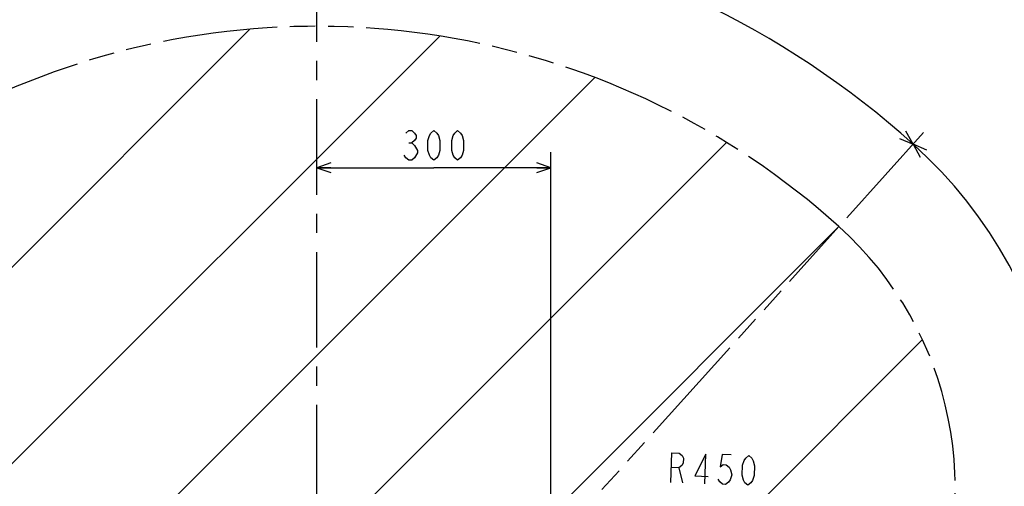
# Model space of a CAD drawing. Extents: x 0 to 594, y 0 to 420.
# Tile 40 of 104: x 134 to 260, y 220 to 280. Entities that reach past the tile are written whole.
import ezdxf

# ---------------------------------------------------------------- set-up
doc = ezdxf.new("R2010")
doc.units = 0
doc.header["$LTSCALE"] = 32.67
doc.linetypes.add('CENTER', pattern=[0.6, 0.375, -0.075, 0.075, -0.075])
doc.linetypes.add('PHANTOM', pattern=[0.8, 0.45, -0.05, 0.1, -0.05, 0.1, -0.05])
doc.layers.get('0').update_dxf_attribs({"linetype": 'CONTINUOUS'})
for name, color, linetype in [('AXIS', 7, 'CONTINUOUS'), ('CRV', 7, 'CONTINUOUS'), ('DRIV_DIM', 7, 'CONTINUOUS')]:
    doc.layers.add(name, color=color, linetype=linetype)
doc.styles.get("Standard").update_dxf_attribs({"font": 'txt', "width": 0.8})
doc.dimstyles.new('DIMSTYLE_1', dxfattribs={"dimtxt": 3.8, "dimasz": 1.8, "dimexe": 2, "dimexo": 1.5, "dimgap": 1.9, "dimtad": 1, "dimdec": 3, "dimlfac": 10, "dimtxsty": 'STANDARD', "dimblk": 'OPEN', "dimblk1": 'OPEN', "dimblk2": 'OPEN', "dimcen": 0.09, "dimazin": 2, "dimtp": 0.5, "dimtm": 0.5, "dimtfac": 1, "dimtdec": -1, "dimtofl": 0, "dimtmove": 0, "dimatfit": 3, "dimtolj": 1})
doc.dimstyles.new('DIMSTYLE_2', dxfattribs={"dimtxt": 3.8, "dimasz": 1.8, "dimexe": 2, "dimexo": 1.5, "dimgap": 0.95, "dimtad": 1, "dimdec": 3, "dimlfac": 10, "dimtxsty": 'STANDARD', "dimblk": 'OPEN', "dimblk1": 'OPEN', "dimblk2": 'OPEN', "dimcen": 0.09, "dimazin": 2, "dimtp": 0.001, "dimtm": 0.001, "dimtfac": 1, "dimtdec": 3, "dimtofl": 0, "dimtmove": 0, "dimatfit": 3, "dimtolj": 1})
doc.dimstyles.new('DIMSTYLE_4', dxfattribs={"dimtxt": 3.8, "dimasz": 1.8, "dimexe": 2, "dimexo": 1.5, "dimgap": 0.95, "dimtad": 1, "dimdec": 3, "dimlfac": 10, "dimtxsty": 'STANDARD', "dimblk": 'OPEN', "dimblk1": 'OPEN', "dimblk2": 'OPEN', "dimcen": 0.09, "dimazin": 2, "dimtp": 0.001, "dimtm": 0.001, "dimtfac": 1, "dimtdec": 3, "dimtofl": 0, "dimtmove": 0, "dimatfit": 3, "dimtolj": 1})

# ---------------------------------------------------------------- blocks, each defined once
blk = doc.blocks.new('*D0')
at = {"layer": 'DRIV_DIM', "color": 2, "linetype": 'CONTINUOUS'}
blk.add_line((239.53, 254.23), (249.38, 265.17), dxfattribs=at)
for points in [[(246.29, 264.42), (248.04, 263.69), (247.1, 265.34)], [(56.79, 180.61), (57.39, 178.8), (58.02, 180.6)]]:
    blk.add_lwpolyline(points, dxfattribs=at)
for start, end in [(48, 114), (114, 180)]:
    blk.add_arc((171.61, 178.8), 114.22, start, end, dxfattribs=at)
blk = doc.blocks.new('_OPEN')
at = {"color": 0, "linetype": 'BYBLOCK'}
for p, q in [((0, 0), (-1, 0.342)), ((-1, -0.342), (0, 0)), ((-1, 0), (0, 0))]:
    blk.add_line(p, q, dxfattribs=at)
blk = doc.blocks.new('*D2')
at = {"layer": 'DRIV_DIM', "color": 2, "linetype": 'CONTINUOUS'}
for p, q in [((239.53, 254.23), (249.38, 265.17)), ((201.4, 191.54), (193.6, 160.27))]:
    blk.add_line(p, q, dxfattribs=at)
for points in [[(249.78, 262.91), (248.04, 263.69), (248.94, 262.01)], [(195.98, 162.4), (194.09, 162.21), (195.7, 161.2)]]:
    blk.add_lwpolyline(points, dxfattribs=at)
for start, end in [(-28, 48), (256, 332)]:
    blk.add_arc((208.41, 219.68), 59.22, start, end, dxfattribs=at)
blk = doc.blocks.new('*D5')
at = {"layer": 'DRIV_DIM', "color": 2, "linetype": 'CONTINUOUS'}
blk.add_line((95.56, 243.73), (171.61, 178.8), dxfattribs=at)
at = {"layer": 'DRIV_DIM', "color": 2, "linetype": 'CONTINUOUS', "xscale": 1.8, "yscale": 1.8, "zscale": 1.8, "rotation": 139.5111914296}
blk.add_blockref('_OPEN', (95.56, 243.73), dxfattribs=at)
blk = doc.blocks.new('*D6')
at = {"layer": 'DRIV_DIM', "color": 2, "linetype": 'CONTINUOUS'}
for p, q in [((201.61, 191.5), (201.61, 262.67)), ((171.61, 260.67), (186.61, 260.67)), ((201.61, 260.67), (186.61, 260.67))]:
    blk.add_line(p, q, dxfattribs=at)
at = {"layer": 'DRIV_DIM', "color": 2, "linetype": 'CONTINUOUS', "xscale": 1.8, "yscale": 1.8, "zscale": 1.8, "rotation": 180}
blk.add_blockref('_OPEN', (171.61, 260.67), dxfattribs=at)
at = {"layer": 'DRIV_DIM', "color": 2, "linetype": 'CONTINUOUS', "xscale": 1.8, "yscale": 1.8, "zscale": 1.8}
blk.add_blockref('_OPEN', (201.61, 260.67), dxfattribs=at)

msp = doc.modelspace()

# ---------------------------------------------------------------- linework, layer by layer
at = {"layer": 'AXIS', "color": 7, "linetype": 'CENTER'}
msp.add_line((171.61228, 178.80284), (171.61228, 283.04507), dxfattribs=at)
at = {"layer": 'CRV', "color": 2, "linetype": 'CONTINUOUS'}
for p, q in [((71.9806, 187.37773), (163.03739, 278.43452)), ((98.00607, 188.20191), (187.35936, 277.55521)), ((121.7066, 186.70116), (207.24457, 272.23913)), ((163.81186, 203.60513), (224.11692, 263.9102)), ((185.92003, 200.51202), (238.52534, 253.11733)), ((200.61214, 190.00284), (249.23153, 238.62223))]:
    msp.add_line(p, q, dxfattribs=at)
at = {"layer": 'CRV', "color": 2, "linetype": 'PHANTOM'}
msp.add_line((179.73163, 187.8203), (238.52534, 253.11733), dxfattribs=at)
for centre, radius, start, end in [((171.61228, 178.80284), 100, 48, 175.448465), ((208.41446, 219.67581), 45, 261.3058652, 48)]:
    msp.add_arc(centre, radius, start, end, dxfattribs=at)
at = {"layer": 'DRIV_DIM', "color": 2, "linetype": 'CONTINUOUS'}
for p, q in [((183.38227, 263.84129), (183.76228, 263.84129)), ((217.98357, 222.17506), (218.48322, 220.25536))]:
    msp.add_line(p, q, dxfattribs=at)
for points in [[(183.00229, 265.10797), (183.38227, 265.42462), (183.76228, 265.42462), (184.14228, 265.10797), (184.33228, 264.79128), (184.33228, 264.47463), (184.14228, 264.15794), (183.76228, 263.84129), (184.14228, 263.52462)], [(186.61227, 261.62463), (186.23227, 261.94128), (186.04228, 262.25795), (185.85228, 262.89129), (185.85228, 264.15794), (186.04228, 264.79128), (186.23227, 265.10797), (186.61227, 265.42462), (186.99228, 265.10797), (187.18227, 264.79128), (187.37229, 264.15794), (187.37229, 262.89129), (187.18227, 262.25795), (186.99228, 261.94128), (186.61227, 261.62463)], [(189.65228, 261.62463), (189.27228, 261.94128), (189.08228, 262.25795), (188.89227, 262.89129), (188.89227, 264.15794), (189.08228, 264.79128), (189.27228, 265.10797), (189.65228, 265.42462), (190.03227, 265.10797), (190.22228, 264.79128), (190.41228, 264.15794), (190.41228, 262.89129), (190.22228, 262.25795), (190.03227, 261.94128), (189.65228, 261.62463)], [(184.52227, 262.57462), (184.14228, 261.94128), (183.76228, 261.62463), (183.38227, 261.62463), (183.00229, 261.94128), (182.81227, 262.25795)], [(184.14228, 263.52462), (184.52227, 262.89129), (184.52227, 262.57462)], [(216.96425, 220.31134), (217.10419, 224.10877), (218.05356, 224.07378), (218.42164, 223.74334), (218.59985, 223.41987), (218.57652, 222.78697), (218.37498, 222.47752), (217.98357, 222.17506), (217.03422, 222.21005)], [(221.33127, 220.15039), (221.47124, 223.94782), (220.03717, 221.14874), (221.74601, 221.08575)], [(224.69904, 223.82884), (223.55981, 223.87085), (223.31162, 222.29557), (223.70303, 222.59803), (224.08278, 222.58403), (224.45086, 222.25359), (224.62905, 221.93014), (224.79561, 221.29024), (224.58241, 220.66434), (224.38087, 220.35488), (223.98946, 220.05243), (223.60973, 220.06642), (223.24165, 220.39687), (223.06344, 220.72032)], [(226.83754, 219.94745), (226.46946, 220.2779), (226.29125, 220.60134), (226.12471, 221.24126), (226.17136, 222.50706), (226.38455, 223.13297), (226.58609, 223.44242), (226.9775, 223.74488), (227.34558, 223.41443), (227.52379, 223.09099), (227.69033, 222.45109), (227.64367, 221.18527), (227.43047, 220.55936), (227.22895, 220.24991), (226.83754, 219.94745)]]:
    msp.add_lwpolyline(points, dxfattribs=at)

# ---------------------------------------------------------------- dimensions: what is measured, and where the dimension line sits
for base, line1, line2, picture, middle in [((125.15322, 283.1516), ((237.76103, 252.26848), (238.52534, 253.11733)), ((60.03058, 178.80284), (58.88834, 178.80284)), '*D0', (93.31184, 261.96624)), ((260.7061, 191.87185), ((201.90488, 193.56732), (201.76161, 192.99268)), ((238.12905, 252.67721), (238.52534, 253.11733)), '*D2', (267.056, 211.39062))]:
    dim = msp.add_angular_dim_2l(base=base, line1=line1, line2=line2, dimstyle='DIMSTYLE_1', override={"dimtad": 2}, dxfattribs=at)
    dim.commit()
    dim.dimension.update_dxf_attribs({"geometry": picture, "text_midpoint": middle, "dimtype": 162})
dim = msp.add_linear_dim(base=(171.61228, 260.67462), p1=(201.61228, 190.00284), p2=(171.61228, 283.04507), angle=180, dimstyle='DIMSTYLE_4', dxfattribs=at)
dim.commit()
dim.dimension.update_dxf_attribs({"geometry": '*D6', "text_midpoint": (182.05228, 260.67462), "dimtype": 160})
dim = msp.add_radius_dim(center=(171.61228, 178.80284), mpoint=(95.559, 243.73279), text='R<>', dimstyle='DIMSTYLE_2', override={"dimpost": '<>'}, dxfattribs=at)
dim.commit()
dim.dimension.update_dxf_attribs({"geometry": '*D5', "text_midpoint": (100.69419, 239.34866), "dimtype": 164})

doc.saveas('drawing.dxf')
